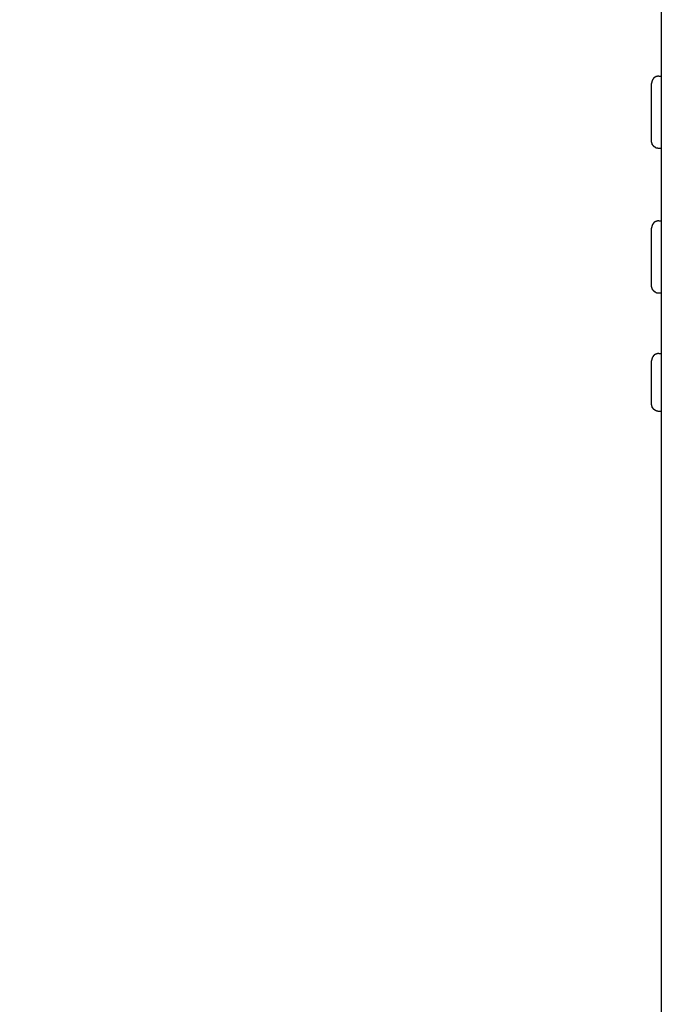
# Model space of a CAD drawing. Extents: x 5634 to 6145, y -878 to -510.
# Tile 23 of 28: x 5957 to 5984, y -674 to -633. Entities that reach past the tile are written whole.
import ezdxf

# ---------------------------------------------------------------- set-up
doc = ezdxf.new("R2010")
doc.units = 0
doc.header["$MEASUREMENT"] = 0
doc.header["$PDSIZE"] = -1
doc.layers.get('0').update_dxf_attribs({"linetype": 'CONTINUOUS'})
doc.layers.get('DEFPOINTS').update_dxf_attribs({"linetype": 'CONTINUOUS'})
doc.layers.add('0-0-9300-003', color=7, linetype='CONTINUOUS')
doc.styles.get("Standard").update_dxf_attribs({"font": 'txt.shx', "bigfont": 'lsp.shx'})
doc.styles.add('STYLE2', font='arial.ttf')
doc.dimstyles.get("Standard").update_dxf_attribs({"dimtxt": 0.18, "dimasz": 0.18, "dimexe": 0.18, "dimexo": 0.0625, "dimgap": 0.09, "dimtad": 0, "dimtih": 1, "dimtoh": 1, "dimdec": 4, "dimzin": 0, "dimdsep": 46, "dimtxsty": 'Standard', "dimcen": 0.09, "dimadec": 0, "dimazin": 0, "dimtfac": 1, "dimtdec": 4, "dimtofl": 0, "dimtmove": 0, "dimatfit": 0, "dimfxl": 1, "dimtolj": 1, "dimtzin": 0, "dimarcsym": 0})

# ---------------------------------------------------------------- blocks, each defined once
blk = doc.blocks.new('*D51')
at = {"layer": '0-0-9300-003', "color": 0, "linetype": 'Continuous', "lineweight": -2, "transparency": 16777216}
for p, q in [((5936.033, -597.267), (5936.033, -588.653)), ((5945.033, -654.467), (5945.033, -588.653)), ((5933.533, -589.653), (5931.033, -589.653)), ((5947.533, -589.653), (5965.004, -589.653))]:
    blk.add_line(p, q, dxfattribs=at)
at = {"layer": '0-0-9300-003', "color": 0, "linetype": 'Continuous', "transparency": 16777216}
for points in [[(5933.533, -589.236), (5933.533, -590.07), (5936.033, -589.653)], [(5947.533, -589.236), (5947.533, -590.07), (5945.033, -589.653)]]:
    blk.add_solid(points, dxfattribs=at)
at = {"layer": 'DEFPOINTS', "color": 0, "linetype": 'Continuous', "transparency": 16777216}
for p in [(5945.033, -589.653), (5936.033, -597.33), (5945.033, -654.53)]:
    blk.add_point(p, dxfattribs=at)
at = {"layer": '0-0-9300-003', "color": 0, "linetype": 'Continuous', "transparency": 16777216, "insert": (5957.518, -586.1), "char_height": 5, "attachment_point": 5, "style": 'STYLE2'}
blk.add_mtext('\\A1;9.00', dxfattribs=at)

msp = doc.modelspace()

# ---------------------------------------------------------------- linework, layer by layer
for p, q in [((5983.964, -605.59), (5983.964, -737.47)), ((5983.864, -635.53), (5983.964, -635.53)), ((5983.564, -638.23), (5983.564, -635.83)), ((5983.964, -638.53), (5983.864, -638.53)), ((5983.864, -641.53), (5983.964, -641.53)), ((5983.564, -644.23), (5983.564, -641.83)), ((5983.964, -644.53), (5983.864, -644.53)), ((5983.564, -649.13), (5983.564, -647.33)), ((5983.864, -647.03), (5983.964, -647.03)), ((5983.964, -649.43), (5983.864, -649.43))]:
    msp.add_line(p, q)
for points in [[(5983.861, -635.532, 0), (5983.861, -635.532, 0), (5983.861, -635.532, 0), (5983.851, -635.532, 0), (5983.851, -635.532, 0), (5983.851, -635.532, 0), (5983.841, -635.532, 0), (5983.841, -635.532, 0), (5983.841, -635.532, 0), (5983.831, -635.532, 0), (5983.831, -635.532, 0), (5983.831, -635.532, 0), (5983.831, -635.532, 0), (5983.821, -635.532, 0), (5983.821, -635.532, 0), (5983.821, -635.532, 0), (5983.811, -635.532, 0), (5983.811, -635.532, 0), (5983.811, -635.532, 0), (5983.801, -635.532, 0), (5983.801, -635.532, 0), (5983.801, -635.532, 0), (5983.801, -635.542, 0), (5983.791, -635.542, 0), (5983.791, -635.542, 0), (5983.791, -635.542, 0), (5983.781, -635.542, 0), (5983.781, -635.542, 0), (5983.781, -635.542, 0), (5983.781, -635.542, 0), (5983.771, -635.542, 0), (5983.771, -635.542, 0), (5983.771, -635.542, 0), (5983.771, -635.542, 0), (5983.761, -635.552, 0), (5983.761, -635.552, 0), (5983.761, -635.552, 0), (5983.761, -635.552, 0), (5983.751, -635.552, 0), (5983.751, -635.552, 0), (5983.751, -635.552, 0), (5983.741, -635.552, 0), (5983.741, -635.552, 0), (5983.741, -635.552, 0), (5983.741, -635.562, 0), (5983.731, -635.562, 0), (5983.731, -635.562, 0), (5983.731, -635.562, 0), (5983.731, -635.562, 0), (5983.731, -635.562, 0), (5983.721, -635.562, 0), (5983.721, -635.562, 0), (5983.721, -635.572, 0), (5983.721, -635.572, 0), (5983.711, -635.572, 0), (5983.711, -635.572, 0), (5983.711, -635.572, 0), (5983.711, -635.572, 0), (5983.701, -635.572, 0), (5983.701, -635.572, 0), (5983.701, -635.582, 0), (5983.701, -635.582, 0), (5983.701, -635.582, 0), (5983.691, -635.582, 0), (5983.691, -635.582, 0), (5983.691, -635.582, 0), (5983.691, -635.592, 0), (5983.681, -635.592, 0), (5983.681, -635.592, 0), (5983.681, -635.592, 0), (5983.681, -635.592, 0), (5983.681, -635.592, 0), (5983.671, -635.592, 0), (5983.671, -635.602, 0), (5983.671, -635.602, 0), (5983.671, -635.602, 0), (5983.671, -635.602, 0), (5983.671, -635.602, 0), (5983.661, -635.602, 0), (5983.661, -635.612, 0), (5983.661, -635.612, 0), (5983.661, -635.612, 0), (5983.661, -635.612, 0), (5983.651, -635.612, 0), (5983.651, -635.612, 0), (5983.651, -635.622, 0), (5983.651, -635.622, 0), (5983.651, -635.622, 0), (5983.651, -635.622, 0), (5983.641, -635.622, 0), (5983.641, -635.622, 0), (5983.641, -635.632, 0), (5983.641, -635.632, 0), (5983.641, -635.632, 0), (5983.641, -635.632, 0), (5983.631, -635.632, 0), (5983.631, -635.642, 0), (5983.631, -635.642, 0), (5983.631, -635.642, 0), (5983.631, -635.642, 0), (5983.631, -635.642, 0), (5983.631, -635.642, 0), (5983.621, -635.652, 0), (5983.621, -635.652, 0), (5983.621, -635.652, 0), (5983.621, -635.652, 0), (5983.621, -635.652, 0), (5983.621, -635.662, 0), (5983.621, -635.662, 0), (5983.621, -635.662, 0), (5983.611, -635.662, 0), (5983.611, -635.662, 0), (5983.611, -635.672, 0), (5983.611, -635.672, 0), (5983.611, -635.672, 0), (5983.611, -635.672, 0), (5983.611, -635.672, 0), (5983.611, -635.672, 0), (5983.601, -635.682, 0), (5983.601, -635.682, 0), (5983.601, -635.682, 0), (5983.601, -635.682, 0), (5983.601, -635.682, 0), (5983.601, -635.692, 0), (5983.601, -635.692, 0), (5983.601, -635.692, 0), (5983.601, -635.692, 0), (5983.591, -635.692, 0), (5983.591, -635.702, 0), (5983.591, -635.702, 0), (5983.591, -635.702, 0), (5983.591, -635.702, 0), (5983.591, -635.702, 0), (5983.591, -635.712, 0), (5983.591, -635.712, 0), (5983.591, -635.712, 0), (5983.591, -635.712, 0), (5983.591, -635.712, 0), (5983.581, -635.722, 0), (5983.581, -635.722, 0), (5983.581, -635.722, 0), (5983.581, -635.722, 0), (5983.581, -635.722, 0), (5983.581, -635.732, 0), (5983.581, -635.732, 0), (5983.581, -635.732, 0), (5983.581, -635.732, 0), (5983.581, -635.742, 0), (5983.581, -635.742, 0), (5983.581, -635.742, 0), (5983.581, -635.742, 0), (5983.581, -635.742, 0), (5983.571, -635.752, 0), (5983.571, -635.752, 0), (5983.571, -635.752, 0), (5983.571, -635.752, 0), (5983.571, -635.752, 0), (5983.571, -635.762, 0), (5983.571, -635.762, 0), (5983.571, -635.762, 0), (5983.571, -635.762, 0), (5983.571, -635.762, 0), (5983.571, -635.772, 0), (5983.571, -635.772, 0), (5983.571, -635.772, 0), (5983.571, -635.772, 0), (5983.571, -635.782, 0), (5983.571, -635.782, 0), (5983.571, -635.782, 0), (5983.571, -635.782, 0), (5983.571, -635.782, 0), (5983.571, -635.792, 0), (5983.571, -635.792, 0), (5983.571, -635.792, 0), (5983.571, -635.792, 0), (5983.571, -635.792, 0), (5983.561, -635.802, 0), (5983.561, -635.802, 0), (5983.561, -635.802, 0), (5983.561, -635.802, 0), (5983.561, -635.802, 0), (5983.561, -635.812, 0), (5983.561, -635.812, 0), (5983.561, -635.812, 0), (5983.561, -635.812, 0), (5983.561, -635.822, 0), (5983.561, -635.822, 0), (5983.561, -635.822, 0), (5983.561, -635.822, 0), (5983.561, -635.822, 0), (5983.561, -635.832, 0), (5983.561, -635.832, 0)], [(5983.861, -638.532, 0), (5983.861, -638.532, 0), (5983.861, -638.532, 0), (5983.851, -638.532, 0), (5983.851, -638.532, 0), (5983.851, -638.532, 0), (5983.841, -638.532, 0), (5983.841, -638.532, 0), (5983.841, -638.532, 0), (5983.831, -638.532, 0), (5983.831, -638.532, 0), (5983.831, -638.532, 0), (5983.831, -638.532, 0), (5983.821, -638.532, 0), (5983.821, -638.532, 0), (5983.821, -638.522, 0), (5983.811, -638.522, 0), (5983.811, -638.522, 0), (5983.811, -638.522, 0), (5983.801, -638.522, 0), (5983.801, -638.522, 0), (5983.801, -638.522, 0), (5983.801, -638.522, 0), (5983.791, -638.522, 0), (5983.791, -638.522, 0), (5983.791, -638.522, 0), (5983.781, -638.522, 0), (5983.781, -638.522, 0), (5983.781, -638.522, 0), (5983.781, -638.522, 0), (5983.771, -638.512, 0), (5983.771, -638.512, 0), (5983.771, -638.512, 0), (5983.771, -638.512, 0), (5983.761, -638.512, 0), (5983.761, -638.512, 0), (5983.761, -638.512, 0), (5983.761, -638.512, 0), (5983.751, -638.512, 0), (5983.751, -638.512, 0), (5983.751, -638.512, 0), (5983.741, -638.502, 0), (5983.741, -638.502, 0), (5983.741, -638.502, 0), (5983.741, -638.502, 0), (5983.731, -638.502, 0), (5983.731, -638.502, 0), (5983.731, -638.502, 0), (5983.731, -638.502, 0), (5983.731, -638.492, 0), (5983.721, -638.492, 0), (5983.721, -638.492, 0), (5983.721, -638.492, 0), (5983.721, -638.492, 0), (5983.711, -638.492, 0), (5983.711, -638.492, 0), (5983.711, -638.492, 0), (5983.711, -638.482, 0), (5983.701, -638.482, 0), (5983.701, -638.482, 0), (5983.701, -638.482, 0), (5983.701, -638.482, 0), (5983.701, -638.482, 0), (5983.691, -638.482, 0), (5983.691, -638.472, 0), (5983.691, -638.472, 0), (5983.691, -638.472, 0), (5983.681, -638.472, 0), (5983.681, -638.472, 0), (5983.681, -638.472, 0), (5983.681, -638.462, 0), (5983.681, -638.462, 0), (5983.671, -638.462, 0), (5983.671, -638.462, 0), (5983.671, -638.462, 0), (5983.671, -638.462, 0), (5983.671, -638.462, 0), (5983.671, -638.452, 0), (5983.661, -638.452, 0), (5983.661, -638.452, 0), (5983.661, -638.452, 0), (5983.661, -638.452, 0), (5983.661, -638.452, 0), (5983.651, -638.442, 0), (5983.651, -638.442, 0), (5983.651, -638.442, 0), (5983.651, -638.442, 0), (5983.651, -638.442, 0), (5983.651, -638.432, 0), (5983.641, -638.432, 0), (5983.641, -638.432, 0), (5983.641, -638.432, 0), (5983.641, -638.432, 0), (5983.641, -638.432, 0), (5983.641, -638.422, 0), (5983.631, -638.422, 0), (5983.631, -638.422, 0), (5983.631, -638.422, 0), (5983.631, -638.422, 0), (5983.631, -638.422, 0), (5983.631, -638.412, 0), (5983.631, -638.412, 0), (5983.621, -638.412, 0), (5983.621, -638.412, 0), (5983.621, -638.412, 0), (5983.621, -638.402, 0), (5983.621, -638.402, 0), (5983.621, -638.402, 0), (5983.621, -638.402, 0), (5983.621, -638.402, 0), (5983.611, -638.392, 0), (5983.611, -638.392, 0), (5983.611, -638.392, 0), (5983.611, -638.392, 0), (5983.611, -638.392, 0), (5983.611, -638.392, 0), (5983.611, -638.382, 0), (5983.611, -638.382, 0), (5983.601, -638.382, 0), (5983.601, -638.382, 0), (5983.601, -638.382, 0), (5983.601, -638.372, 0), (5983.601, -638.372, 0), (5983.601, -638.372, 0), (5983.601, -638.372, 0), (5983.601, -638.372, 0), (5983.601, -638.362, 0), (5983.591, -638.362, 0), (5983.591, -638.362, 0), (5983.591, -638.362, 0), (5983.591, -638.362, 0), (5983.591, -638.352, 0), (5983.591, -638.352, 0), (5983.591, -638.352, 0), (5983.591, -638.352, 0), (5983.591, -638.352, 0), (5983.591, -638.342, 0), (5983.591, -638.342, 0), (5983.581, -638.342, 0), (5983.581, -638.342, 0), (5983.581, -638.342, 0), (5983.581, -638.332, 0), (5983.581, -638.332, 0), (5983.581, -638.332, 0), (5983.581, -638.332, 0), (5983.581, -638.332, 0), (5983.581, -638.322, 0), (5983.581, -638.322, 0), (5983.581, -638.322, 0), (5983.581, -638.322, 0), (5983.581, -638.312, 0), (5983.581, -638.312, 0), (5983.571, -638.312, 0), (5983.571, -638.312, 0), (5983.571, -638.312, 0), (5983.571, -638.302, 0), (5983.571, -638.302, 0), (5983.571, -638.302, 0), (5983.571, -638.302, 0), (5983.571, -638.302, 0), (5983.571, -638.292, 0), (5983.571, -638.292, 0), (5983.571, -638.292, 0), (5983.571, -638.292, 0), (5983.571, -638.292, 0), (5983.571, -638.282, 0), (5983.571, -638.282, 0), (5983.571, -638.282, 0), (5983.571, -638.282, 0), (5983.571, -638.272, 0), (5983.571, -638.272, 0), (5983.571, -638.272, 0), (5983.571, -638.272, 0), (5983.571, -638.272, 0), (5983.571, -638.262, 0), (5983.571, -638.262, 0), (5983.561, -638.262, 0), (5983.561, -638.262, 0), (5983.561, -638.262, 0), (5983.561, -638.252, 0), (5983.561, -638.252, 0), (5983.561, -638.252, 0), (5983.561, -638.252, 0), (5983.561, -638.252, 0), (5983.561, -638.242, 0), (5983.561, -638.242, 0), (5983.561, -638.242, 0), (5983.561, -638.242, 0), (5983.561, -638.232, 0), (5983.561, -638.232, 0), (5983.561, -638.232, 0), (5983.561, -638.232, 0)], [(5983.861, -641.532, 0), (5983.861, -641.532, 0), (5983.861, -641.532, 0), (5983.851, -641.532, 0), (5983.851, -641.532, 0), (5983.851, -641.532, 0), (5983.841, -641.532, 0), (5983.841, -641.532, 0), (5983.841, -641.532, 0), (5983.831, -641.532, 0), (5983.831, -641.532, 0), (5983.831, -641.532, 0), (5983.831, -641.532, 0), (5983.821, -641.532, 0), (5983.821, -641.532, 0), (5983.821, -641.532, 0), (5983.811, -641.532, 0), (5983.811, -641.532, 0), (5983.811, -641.532, 0), (5983.801, -641.532, 0), (5983.801, -641.532, 0), (5983.801, -641.532, 0), (5983.801, -641.542, 0), (5983.791, -641.542, 0), (5983.791, -641.542, 0), (5983.791, -641.542, 0), (5983.781, -641.542, 0), (5983.781, -641.542, 0), (5983.781, -641.542, 0), (5983.781, -641.542, 0), (5983.771, -641.542, 0), (5983.771, -641.542, 0), (5983.771, -641.542, 0), (5983.771, -641.542, 0), (5983.761, -641.552, 0), (5983.761, -641.552, 0), (5983.761, -641.552, 0), (5983.761, -641.552, 0), (5983.751, -641.552, 0), (5983.751, -641.552, 0), (5983.751, -641.552, 0), (5983.741, -641.552, 0), (5983.741, -641.552, 0), (5983.741, -641.552, 0), (5983.741, -641.562, 0), (5983.731, -641.562, 0), (5983.731, -641.562, 0), (5983.731, -641.562, 0), (5983.731, -641.562, 0), (5983.731, -641.562, 0), (5983.721, -641.562, 0), (5983.721, -641.562, 0), (5983.721, -641.572, 0), (5983.721, -641.572, 0), (5983.711, -641.572, 0), (5983.711, -641.572, 0), (5983.711, -641.572, 0), (5983.711, -641.572, 0), (5983.701, -641.572, 0), (5983.701, -641.572, 0), (5983.701, -641.582, 0), (5983.701, -641.582, 0), (5983.701, -641.582, 0), (5983.691, -641.582, 0), (5983.691, -641.582, 0), (5983.691, -641.582, 0), (5983.691, -641.592, 0), (5983.681, -641.592, 0), (5983.681, -641.592, 0), (5983.681, -641.592, 0), (5983.681, -641.592, 0), (5983.681, -641.592, 0), (5983.671, -641.592, 0), (5983.671, -641.602, 0), (5983.671, -641.602, 0), (5983.671, -641.602, 0), (5983.671, -641.602, 0), (5983.671, -641.602, 0), (5983.661, -641.602, 0), (5983.661, -641.612, 0), (5983.661, -641.612, 0), (5983.661, -641.612, 0), (5983.661, -641.612, 0), (5983.651, -641.612, 0), (5983.651, -641.612, 0), (5983.651, -641.622, 0), (5983.651, -641.622, 0), (5983.651, -641.622, 0), (5983.651, -641.622, 0), (5983.641, -641.622, 0), (5983.641, -641.622, 0), (5983.641, -641.632, 0), (5983.641, -641.632, 0), (5983.641, -641.632, 0), (5983.641, -641.632, 0), (5983.631, -641.632, 0), (5983.631, -641.642, 0), (5983.631, -641.642, 0), (5983.631, -641.642, 0), (5983.631, -641.642, 0), (5983.631, -641.642, 0), (5983.631, -641.642, 0), (5983.621, -641.652, 0), (5983.621, -641.652, 0), (5983.621, -641.652, 0), (5983.621, -641.652, 0), (5983.621, -641.652, 0), (5983.621, -641.662, 0), (5983.621, -641.662, 0), (5983.621, -641.662, 0), (5983.611, -641.662, 0), (5983.611, -641.662, 0), (5983.611, -641.672, 0), (5983.611, -641.672, 0), (5983.611, -641.672, 0), (5983.611, -641.672, 0), (5983.611, -641.672, 0), (5983.611, -641.672, 0), (5983.601, -641.682, 0), (5983.601, -641.682, 0), (5983.601, -641.682, 0), (5983.601, -641.682, 0), (5983.601, -641.682, 0), (5983.601, -641.692, 0), (5983.601, -641.692, 0), (5983.601, -641.692, 0), (5983.601, -641.692, 0), (5983.591, -641.692, 0), (5983.591, -641.702, 0), (5983.591, -641.702, 0), (5983.591, -641.702, 0), (5983.591, -641.702, 0), (5983.591, -641.702, 0), (5983.591, -641.712, 0), (5983.591, -641.712, 0), (5983.591, -641.712, 0), (5983.591, -641.712, 0), (5983.591, -641.712, 0), (5983.581, -641.722, 0), (5983.581, -641.722, 0), (5983.581, -641.722, 0), (5983.581, -641.722, 0), (5983.581, -641.722, 0), (5983.581, -641.732, 0), (5983.581, -641.732, 0), (5983.581, -641.732, 0), (5983.581, -641.732, 0), (5983.581, -641.742, 0), (5983.581, -641.742, 0), (5983.581, -641.742, 0), (5983.581, -641.742, 0), (5983.581, -641.742, 0), (5983.571, -641.752, 0), (5983.571, -641.752, 0), (5983.571, -641.752, 0), (5983.571, -641.752, 0), (5983.571, -641.752, 0), (5983.571, -641.762, 0), (5983.571, -641.762, 0), (5983.571, -641.762, 0), (5983.571, -641.762, 0), (5983.571, -641.762, 0), (5983.571, -641.772, 0), (5983.571, -641.772, 0), (5983.571, -641.772, 0), (5983.571, -641.772, 0), (5983.571, -641.782, 0), (5983.571, -641.782, 0), (5983.571, -641.782, 0), (5983.571, -641.782, 0), (5983.571, -641.782, 0), (5983.571, -641.792, 0), (5983.571, -641.792, 0), (5983.571, -641.792, 0), (5983.571, -641.792, 0), (5983.571, -641.792, 0), (5983.561, -641.802, 0), (5983.561, -641.802, 0), (5983.561, -641.802, 0), (5983.561, -641.802, 0), (5983.561, -641.802, 0), (5983.561, -641.812, 0), (5983.561, -641.812, 0), (5983.561, -641.812, 0), (5983.561, -641.812, 0), (5983.561, -641.822, 0), (5983.561, -641.822, 0), (5983.561, -641.822, 0), (5983.561, -641.822, 0), (5983.561, -641.822, 0), (5983.561, -641.832, 0), (5983.561, -641.832, 0)], [(5983.861, -644.532, 0), (5983.861, -644.532, 0), (5983.861, -644.532, 0), (5983.851, -644.532, 0), (5983.851, -644.532, 0), (5983.851, -644.532, 0), (5983.841, -644.532, 0), (5983.841, -644.532, 0), (5983.841, -644.532, 0), (5983.831, -644.532, 0), (5983.831, -644.532, 0), (5983.831, -644.532, 0), (5983.831, -644.532, 0), (5983.821, -644.532, 0), (5983.821, -644.532, 0), (5983.821, -644.522, 0), (5983.811, -644.522, 0), (5983.811, -644.522, 0), (5983.811, -644.522, 0), (5983.801, -644.522, 0), (5983.801, -644.522, 0), (5983.801, -644.522, 0), (5983.801, -644.522, 0), (5983.791, -644.522, 0), (5983.791, -644.522, 0), (5983.791, -644.522, 0), (5983.781, -644.522, 0), (5983.781, -644.522, 0), (5983.781, -644.522, 0), (5983.781, -644.522, 0), (5983.771, -644.512, 0), (5983.771, -644.512, 0), (5983.771, -644.512, 0), (5983.771, -644.512, 0), (5983.761, -644.512, 0), (5983.761, -644.512, 0), (5983.761, -644.512, 0), (5983.761, -644.512, 0), (5983.751, -644.512, 0), (5983.751, -644.512, 0), (5983.751, -644.512, 0), (5983.741, -644.502, 0), (5983.741, -644.502, 0), (5983.741, -644.502, 0), (5983.741, -644.502, 0), (5983.731, -644.502, 0), (5983.731, -644.502, 0), (5983.731, -644.502, 0), (5983.731, -644.502, 0), (5983.731, -644.492, 0), (5983.721, -644.492, 0), (5983.721, -644.492, 0), (5983.721, -644.492, 0), (5983.721, -644.492, 0), (5983.711, -644.492, 0), (5983.711, -644.492, 0), (5983.711, -644.492, 0), (5983.711, -644.482, 0), (5983.701, -644.482, 0), (5983.701, -644.482, 0), (5983.701, -644.482, 0), (5983.701, -644.482, 0), (5983.701, -644.482, 0), (5983.691, -644.482, 0), (5983.691, -644.472, 0), (5983.691, -644.472, 0), (5983.691, -644.472, 0), (5983.681, -644.472, 0), (5983.681, -644.472, 0), (5983.681, -644.472, 0), (5983.681, -644.462, 0), (5983.681, -644.462, 0), (5983.671, -644.462, 0), (5983.671, -644.462, 0), (5983.671, -644.462, 0), (5983.671, -644.462, 0), (5983.671, -644.462, 0), (5983.671, -644.452, 0), (5983.661, -644.452, 0), (5983.661, -644.452, 0), (5983.661, -644.452, 0), (5983.661, -644.452, 0), (5983.661, -644.452, 0), (5983.651, -644.442, 0), (5983.651, -644.442, 0), (5983.651, -644.442, 0), (5983.651, -644.442, 0), (5983.651, -644.442, 0), (5983.651, -644.432, 0), (5983.641, -644.432, 0), (5983.641, -644.432, 0), (5983.641, -644.432, 0), (5983.641, -644.432, 0), (5983.641, -644.432, 0), (5983.641, -644.422, 0), (5983.631, -644.422, 0), (5983.631, -644.422, 0), (5983.631, -644.422, 0), (5983.631, -644.422, 0), (5983.631, -644.422, 0), (5983.631, -644.412, 0), (5983.631, -644.412, 0), (5983.621, -644.412, 0), (5983.621, -644.412, 0), (5983.621, -644.412, 0), (5983.621, -644.402, 0), (5983.621, -644.402, 0), (5983.621, -644.402, 0), (5983.621, -644.402, 0), (5983.621, -644.402, 0), (5983.611, -644.392, 0), (5983.611, -644.392, 0), (5983.611, -644.392, 0), (5983.611, -644.392, 0), (5983.611, -644.392, 0), (5983.611, -644.392, 0), (5983.611, -644.382, 0), (5983.611, -644.382, 0), (5983.601, -644.382, 0), (5983.601, -644.382, 0), (5983.601, -644.382, 0), (5983.601, -644.372, 0), (5983.601, -644.372, 0), (5983.601, -644.372, 0), (5983.601, -644.372, 0), (5983.601, -644.372, 0), (5983.601, -644.362, 0), (5983.591, -644.362, 0), (5983.591, -644.362, 0), (5983.591, -644.362, 0), (5983.591, -644.362, 0), (5983.591, -644.352, 0), (5983.591, -644.352, 0), (5983.591, -644.352, 0), (5983.591, -644.352, 0), (5983.591, -644.352, 0), (5983.591, -644.342, 0), (5983.591, -644.342, 0), (5983.581, -644.342, 0), (5983.581, -644.342, 0), (5983.581, -644.342, 0), (5983.581, -644.332, 0), (5983.581, -644.332, 0), (5983.581, -644.332, 0), (5983.581, -644.332, 0), (5983.581, -644.332, 0), (5983.581, -644.322, 0), (5983.581, -644.322, 0), (5983.581, -644.322, 0), (5983.581, -644.322, 0), (5983.581, -644.312, 0), (5983.581, -644.312, 0), (5983.571, -644.312, 0), (5983.571, -644.312, 0), (5983.571, -644.312, 0), (5983.571, -644.302, 0), (5983.571, -644.302, 0), (5983.571, -644.302, 0), (5983.571, -644.302, 0), (5983.571, -644.302, 0), (5983.571, -644.292, 0), (5983.571, -644.292, 0), (5983.571, -644.292, 0), (5983.571, -644.292, 0), (5983.571, -644.292, 0), (5983.571, -644.282, 0), (5983.571, -644.282, 0), (5983.571, -644.282, 0), (5983.571, -644.282, 0), (5983.571, -644.272, 0), (5983.571, -644.272, 0), (5983.571, -644.272, 0), (5983.571, -644.272, 0), (5983.571, -644.272, 0), (5983.571, -644.262, 0), (5983.571, -644.262, 0), (5983.561, -644.262, 0), (5983.561, -644.262, 0), (5983.561, -644.262, 0), (5983.561, -644.252, 0), (5983.561, -644.252, 0), (5983.561, -644.252, 0), (5983.561, -644.252, 0), (5983.561, -644.252, 0), (5983.561, -644.242, 0), (5983.561, -644.242, 0), (5983.561, -644.242, 0), (5983.561, -644.242, 0), (5983.561, -644.232, 0), (5983.561, -644.232, 0), (5983.561, -644.232, 0), (5983.561, -644.232, 0)], [(5983.861, -647.032, 0), (5983.861, -647.032, 0), (5983.861, -647.032, 0), (5983.851, -647.032, 0), (5983.851, -647.032, 0), (5983.851, -647.032, 0), (5983.841, -647.032, 0), (5983.841, -647.032, 0), (5983.841, -647.032, 0), (5983.831, -647.032, 0), (5983.831, -647.032, 0), (5983.831, -647.032, 0), (5983.831, -647.032, 0), (5983.821, -647.032, 0), (5983.821, -647.032, 0), (5983.821, -647.032, 0), (5983.811, -647.032, 0), (5983.811, -647.032, 0), (5983.811, -647.032, 0), (5983.801, -647.032, 0), (5983.801, -647.032, 0), (5983.801, -647.032, 0), (5983.801, -647.042, 0), (5983.791, -647.042, 0), (5983.791, -647.042, 0), (5983.791, -647.042, 0), (5983.781, -647.042, 0), (5983.781, -647.042, 0), (5983.781, -647.042, 0), (5983.781, -647.042, 0), (5983.771, -647.042, 0), (5983.771, -647.042, 0), (5983.771, -647.042, 0), (5983.771, -647.042, 0), (5983.761, -647.052, 0), (5983.761, -647.052, 0), (5983.761, -647.052, 0), (5983.761, -647.052, 0), (5983.751, -647.052, 0), (5983.751, -647.052, 0), (5983.751, -647.052, 0), (5983.741, -647.052, 0), (5983.741, -647.052, 0), (5983.741, -647.052, 0), (5983.741, -647.062, 0), (5983.731, -647.062, 0), (5983.731, -647.062, 0), (5983.731, -647.062, 0), (5983.731, -647.062, 0), (5983.731, -647.062, 0), (5983.721, -647.062, 0), (5983.721, -647.062, 0), (5983.721, -647.072, 0), (5983.721, -647.072, 0), (5983.711, -647.072, 0), (5983.711, -647.072, 0), (5983.711, -647.072, 0), (5983.711, -647.072, 0), (5983.701, -647.072, 0), (5983.701, -647.072, 0), (5983.701, -647.082, 0), (5983.701, -647.082, 0), (5983.701, -647.082, 0), (5983.691, -647.082, 0), (5983.691, -647.082, 0), (5983.691, -647.082, 0), (5983.691, -647.092, 0), (5983.681, -647.092, 0), (5983.681, -647.092, 0), (5983.681, -647.092, 0), (5983.681, -647.092, 0), (5983.681, -647.092, 0), (5983.671, -647.092, 0), (5983.671, -647.102, 0), (5983.671, -647.102, 0), (5983.671, -647.102, 0), (5983.671, -647.102, 0), (5983.671, -647.102, 0), (5983.661, -647.102, 0), (5983.661, -647.112, 0), (5983.661, -647.112, 0), (5983.661, -647.112, 0), (5983.661, -647.112, 0), (5983.651, -647.112, 0), (5983.651, -647.112, 0), (5983.651, -647.122, 0), (5983.651, -647.122, 0), (5983.651, -647.122, 0), (5983.651, -647.122, 0), (5983.641, -647.122, 0), (5983.641, -647.122, 0), (5983.641, -647.132, 0), (5983.641, -647.132, 0), (5983.641, -647.132, 0), (5983.641, -647.132, 0), (5983.631, -647.132, 0), (5983.631, -647.142, 0), (5983.631, -647.142, 0), (5983.631, -647.142, 0), (5983.631, -647.142, 0), (5983.631, -647.142, 0), (5983.631, -647.142, 0), (5983.621, -647.152, 0), (5983.621, -647.152, 0), (5983.621, -647.152, 0), (5983.621, -647.152, 0), (5983.621, -647.152, 0), (5983.621, -647.162, 0), (5983.621, -647.162, 0), (5983.621, -647.162, 0), (5983.611, -647.162, 0), (5983.611, -647.162, 0), (5983.611, -647.172, 0), (5983.611, -647.172, 0), (5983.611, -647.172, 0), (5983.611, -647.172, 0), (5983.611, -647.172, 0), (5983.611, -647.172, 0), (5983.601, -647.182, 0), (5983.601, -647.182, 0), (5983.601, -647.182, 0), (5983.601, -647.182, 0), (5983.601, -647.182, 0), (5983.601, -647.192, 0), (5983.601, -647.192, 0), (5983.601, -647.192, 0), (5983.601, -647.192, 0), (5983.591, -647.192, 0), (5983.591, -647.202, 0), (5983.591, -647.202, 0), (5983.591, -647.202, 0), (5983.591, -647.202, 0), (5983.591, -647.202, 0), (5983.591, -647.212, 0), (5983.591, -647.212, 0), (5983.591, -647.212, 0), (5983.591, -647.212, 0), (5983.591, -647.212, 0), (5983.581, -647.222, 0), (5983.581, -647.222, 0), (5983.581, -647.222, 0), (5983.581, -647.222, 0), (5983.581, -647.222, 0), (5983.581, -647.232, 0), (5983.581, -647.232, 0), (5983.581, -647.232, 0), (5983.581, -647.232, 0), (5983.581, -647.242, 0), (5983.581, -647.242, 0), (5983.581, -647.242, 0), (5983.581, -647.242, 0), (5983.581, -647.242, 0), (5983.571, -647.252, 0), (5983.571, -647.252, 0), (5983.571, -647.252, 0), (5983.571, -647.252, 0), (5983.571, -647.252, 0), (5983.571, -647.262, 0), (5983.571, -647.262, 0), (5983.571, -647.262, 0), (5983.571, -647.262, 0), (5983.571, -647.262, 0), (5983.571, -647.272, 0), (5983.571, -647.272, 0), (5983.571, -647.272, 0), (5983.571, -647.272, 0), (5983.571, -647.282, 0), (5983.571, -647.282, 0), (5983.571, -647.282, 0), (5983.571, -647.282, 0), (5983.571, -647.282, 0), (5983.571, -647.292, 0), (5983.571, -647.292, 0), (5983.571, -647.292, 0), (5983.571, -647.292, 0), (5983.571, -647.292, 0), (5983.561, -647.302, 0), (5983.561, -647.302, 0), (5983.561, -647.302, 0), (5983.561, -647.302, 0), (5983.561, -647.302, 0), (5983.561, -647.312, 0), (5983.561, -647.312, 0), (5983.561, -647.312, 0), (5983.561, -647.312, 0), (5983.561, -647.322, 0), (5983.561, -647.322, 0), (5983.561, -647.322, 0), (5983.561, -647.322, 0), (5983.561, -647.322, 0), (5983.561, -647.332, 0), (5983.561, -647.332, 0)], [(5983.861, -649.432, 0), (5983.861, -649.432, 0), (5983.861, -649.432, 0), (5983.851, -649.432, 0), (5983.851, -649.432, 0), (5983.851, -649.432, 0), (5983.841, -649.432, 0), (5983.841, -649.432, 0), (5983.841, -649.432, 0), (5983.831, -649.432, 0), (5983.831, -649.432, 0), (5983.831, -649.432, 0), (5983.831, -649.432, 0), (5983.821, -649.432, 0), (5983.821, -649.432, 0), (5983.821, -649.422, 0), (5983.811, -649.422, 0), (5983.811, -649.422, 0), (5983.811, -649.422, 0), (5983.801, -649.422, 0), (5983.801, -649.422, 0), (5983.801, -649.422, 0), (5983.801, -649.422, 0), (5983.791, -649.422, 0), (5983.791, -649.422, 0), (5983.791, -649.422, 0), (5983.781, -649.422, 0), (5983.781, -649.422, 0), (5983.781, -649.422, 0), (5983.781, -649.422, 0), (5983.771, -649.412, 0), (5983.771, -649.412, 0), (5983.771, -649.412, 0), (5983.771, -649.412, 0), (5983.761, -649.412, 0), (5983.761, -649.412, 0), (5983.761, -649.412, 0), (5983.761, -649.412, 0), (5983.751, -649.412, 0), (5983.751, -649.412, 0), (5983.751, -649.412, 0), (5983.741, -649.402, 0), (5983.741, -649.402, 0), (5983.741, -649.402, 0), (5983.741, -649.402, 0), (5983.731, -649.402, 0), (5983.731, -649.402, 0), (5983.731, -649.402, 0), (5983.731, -649.402, 0), (5983.731, -649.392, 0), (5983.721, -649.392, 0), (5983.721, -649.392, 0), (5983.721, -649.392, 0), (5983.721, -649.392, 0), (5983.711, -649.392, 0), (5983.711, -649.392, 0), (5983.711, -649.392, 0), (5983.711, -649.382, 0), (5983.701, -649.382, 0), (5983.701, -649.382, 0), (5983.701, -649.382, 0), (5983.701, -649.382, 0), (5983.701, -649.382, 0), (5983.691, -649.382, 0), (5983.691, -649.372, 0), (5983.691, -649.372, 0), (5983.691, -649.372, 0), (5983.681, -649.372, 0), (5983.681, -649.372, 0), (5983.681, -649.372, 0), (5983.681, -649.362, 0), (5983.681, -649.362, 0), (5983.671, -649.362, 0), (5983.671, -649.362, 0), (5983.671, -649.362, 0), (5983.671, -649.362, 0), (5983.671, -649.362, 0), (5983.671, -649.352, 0), (5983.661, -649.352, 0), (5983.661, -649.352, 0), (5983.661, -649.352, 0), (5983.661, -649.352, 0), (5983.661, -649.352, 0), (5983.651, -649.342, 0), (5983.651, -649.342, 0), (5983.651, -649.342, 0), (5983.651, -649.342, 0), (5983.651, -649.342, 0), (5983.651, -649.332, 0), (5983.641, -649.332, 0), (5983.641, -649.332, 0), (5983.641, -649.332, 0), (5983.641, -649.332, 0), (5983.641, -649.332, 0), (5983.641, -649.322, 0), (5983.631, -649.322, 0), (5983.631, -649.322, 0), (5983.631, -649.322, 0), (5983.631, -649.322, 0), (5983.631, -649.322, 0), (5983.631, -649.312, 0), (5983.631, -649.312, 0), (5983.621, -649.312, 0), (5983.621, -649.312, 0), (5983.621, -649.312, 0), (5983.621, -649.302, 0), (5983.621, -649.302, 0), (5983.621, -649.302, 0), (5983.621, -649.302, 0), (5983.621, -649.302, 0), (5983.611, -649.292, 0), (5983.611, -649.292, 0), (5983.611, -649.292, 0), (5983.611, -649.292, 0), (5983.611, -649.292, 0), (5983.611, -649.292, 0), (5983.611, -649.282, 0), (5983.611, -649.282, 0), (5983.601, -649.282, 0), (5983.601, -649.282, 0), (5983.601, -649.282, 0), (5983.601, -649.272, 0), (5983.601, -649.272, 0), (5983.601, -649.272, 0), (5983.601, -649.272, 0), (5983.601, -649.272, 0), (5983.601, -649.262, 0), (5983.591, -649.262, 0), (5983.591, -649.262, 0), (5983.591, -649.262, 0), (5983.591, -649.262, 0), (5983.591, -649.252, 0), (5983.591, -649.252, 0), (5983.591, -649.252, 0), (5983.591, -649.252, 0), (5983.591, -649.252, 0), (5983.591, -649.242, 0), (5983.591, -649.242, 0), (5983.581, -649.242, 0), (5983.581, -649.242, 0), (5983.581, -649.242, 0), (5983.581, -649.232, 0), (5983.581, -649.232, 0), (5983.581, -649.232, 0), (5983.581, -649.232, 0), (5983.581, -649.232, 0), (5983.581, -649.222, 0), (5983.581, -649.222, 0), (5983.581, -649.222, 0), (5983.581, -649.222, 0), (5983.581, -649.212, 0), (5983.581, -649.212, 0), (5983.571, -649.212, 0), (5983.571, -649.212, 0), (5983.571, -649.212, 0), (5983.571, -649.202, 0), (5983.571, -649.202, 0), (5983.571, -649.202, 0), (5983.571, -649.202, 0), (5983.571, -649.202, 0), (5983.571, -649.192, 0), (5983.571, -649.192, 0), (5983.571, -649.192, 0), (5983.571, -649.192, 0), (5983.571, -649.192, 0), (5983.571, -649.182, 0), (5983.571, -649.182, 0), (5983.571, -649.182, 0), (5983.571, -649.182, 0), (5983.571, -649.172, 0), (5983.571, -649.172, 0), (5983.571, -649.172, 0), (5983.571, -649.172, 0), (5983.571, -649.172, 0), (5983.571, -649.162, 0), (5983.571, -649.162, 0), (5983.561, -649.162, 0), (5983.561, -649.162, 0), (5983.561, -649.162, 0), (5983.561, -649.152, 0), (5983.561, -649.152, 0), (5983.561, -649.152, 0), (5983.561, -649.152, 0), (5983.561, -649.152, 0), (5983.561, -649.142, 0), (5983.561, -649.142, 0), (5983.561, -649.142, 0), (5983.561, -649.142, 0), (5983.561, -649.132, 0), (5983.561, -649.132, 0), (5983.561, -649.132, 0), (5983.561, -649.132, 0)]]:
    msp.add_polyline3d(points)

# ---------------------------------------------------------------- dimensions: what is measured, and where the dimension line sits
at = {"layer": '0-0-9300-003', "color": 7, "linetype": 'Continuous'}
dim = msp.add_linear_dim(base=(5945.033, -589.653), p1=(5936.033, -597.33), p2=(5945.033, -654.53), dimstyle='Standard', override={"dimtxt": 5, "dimasz": 2.5, "dimexe": 1, "dimgap": 1, "dimtad": 1, "dimtih": 0, "dimtoh": 0, "dimdec": 2, "dimtxsty": 'STYLE2', "dimcen": 0, "dimtp": 0.1, "dimtm": 0.1, "dimtfac": 0.6, "dimtdec": 2}, dxfattribs=at)
dim.commit()
dim.dimension.update_dxf_attribs({"geometry": '*D51', "text_midpoint": (5957.518, -589.653), "dimtype": 160})

doc.saveas('drawing.dxf')
